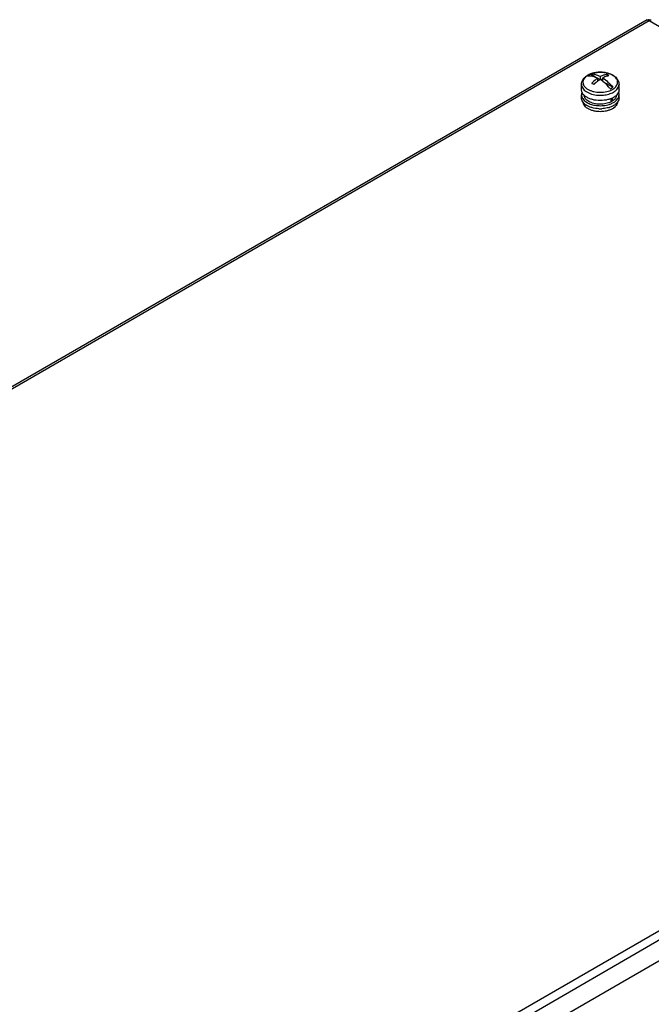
# Model space of a CAD drawing. Header units: millimetres. Extents: x 141 to 1096, y 454 to 1274.
# Tile 19 of 21: x 624 to 826, y 959 to 1274. Entities that reach past the tile are written whole.
import ezdxf

# ---------------------------------------------------------------- set-up
doc = ezdxf.new("R2010")
doc.units = ezdxf.units.MM
doc.header["$LTSCALE"] = 112.320728
doc.layers.get('0').update_dxf_attribs({"linetype": 'CONTINUOUS'})

msp = doc.modelspace()

# ---------------------------------------------------------------- linework, layer by layer
at = {"color": 7, "linetype": 'Continuous'}
for p, q in [((824.14, 1273.69), (165.83, 893.61)), ((166.94, 893.65), (824.83, 1273.48)), ((824.14, 1273.69), (824.59, 1273.76)), ((824.83, 1273.48), (1078.26, 1127.16)), ((825.07, 1273.76), (825.52, 1273.69)), ((807.69, 1255.36), (806.03, 1256.32)), ((809.28, 1254.57), (809.28, 1255.57)), ((811.26, 1256.24), (811.26, 1255.66)), ((803.2, 1251.39), (803.2, 1253.09)), ((807.62, 1253.49), (807.02, 1253.14)), ((808.43, 1254.16), (808.43, 1255.08)), ((809.02, 1254.59), (808.43, 1254.93)), ((809.98, 1254.85), (809.38, 1254.5)), ((809.98, 1254.07), (809.98, 1255.16)), ((813.22, 1252.16), (810.14, 1253.95)), ((815.2, 1251.39), (815.2, 1253.09)), ((803.2, 1248.78), (803.2, 1249.76)), ((815.2, 1248.78), (815.2, 1249.76)), ((812.7, 1247.54), (812.7, 1248.62)), ((812.7, 1247.94), (813.05, 1247.74)), ((813.05, 1248.77), (813.05, 1247.74)), ((1078.26, 1127.16), (420.37, 747.33)), ((421.43, 745.01), (1079.74, 1125.08)), ((1079.74, 1118.39), (421.43, 738.31))]:
    msp.add_line(p, q, dxfattribs=at)
for centre, radius, start, end in [((826.4, 1272.47), 1.87, 144.2313, 147.2981), ((808.04, 1251.02), 5.75, 119.5195, 119.9994), ((807.81, 1251.65), 5.07, 120.7249, 121.2994), ((807.86, 1251.57), 5.17, 119.9986, 120.7244), ((807.91, 1251.47), 5.28, 119.5194, 119.9993), ((809.2, 1247.5), 9.48, 91.4391, 97.2142), ((809.2, 1247.38), 9.6, 86.53, 91.4497), ((809.56, 1249.28), 7.66, 72.8093, 73.9828), ((809.2, 1259.95), 10.32, 266.039, 275.9462), ((810.49, 1256.07), 5.27, 299.5193, 299.9993), ((810.6, 1255.58), 5.7, 299.5194, 299.9993), ((806.06, 1249.17), 2.95, 214.0802, 217.7434), ((807.33, 1250.51), 4.81, 232.407, 236.1891), ((809.64, 1253.48), 8.12, 286.9574, 287.7273), ((812.4, 1249.14), 2.89, 324.4265, 325.9867), ((809.2, 1255.69), 10.38, 267.72, 272.7253)]:
    msp.add_arc(centre, radius, start, end, dxfattribs=at)
for points, knots in [([(824.67, 1273.69), (824.65, 1273.71), (824.63, 1273.73), (824.6, 1273.75), (824.59, 1273.76)], [0, 0, 0, 0, 0.524274, 1, 1, 1, 1]), ([(824.75, 1273.6), (824.73, 1273.61), (824.71, 1273.65), (824.68, 1273.68), (824.67, 1273.69)], [0, 0, 0, 0, 0.519792, 1, 1, 1, 1]), ([(824.83, 1273.48), (824.82, 1273.5), (824.79, 1273.54), (824.76, 1273.58), (824.75, 1273.6)], [0, 0, 0, 0, 0.516132, 1, 1, 1, 1]), ([(803.2, 1253.09), (803.2, 1253.38), (803.3, 1253.98), (803.72, 1254.78), (804.36, 1255.47), (804.88, 1255.84), (805.17, 1256)], [0, 0, 0, 0, 0.238674, 0.481255, 0.733201, 1, 1, 1, 1]), ([(805.17, 1255.98), (804.94, 1255.84), (804.52, 1255.53), (804.01, 1254.97), (803.7, 1254.36), (803.61, 1253.71), (803.74, 1253.07), (804.09, 1252.47), (804.62, 1251.92), (805.32, 1251.45), (806.16, 1251.06), (807.45, 1250.68), (809.2, 1250.49), (811.25, 1250.71), (812.54, 1251.17), (813.09, 1251.48)], [0, 0, 0, 0, 0.05965, 0.113034, 0.161219, 0.206504, 0.252084, 0.301053, 0.355504, 0.416276, 0.483166, 0.555213, 0.708355, 0.861465, 1, 1, 1, 1]), ([(805.58, 1256.09), (805.55, 1256.07), (805.41, 1255.98), (805.28, 1255.9), (805.18, 1255.83)], [0, 0, 0, 0, 0.255832, 1, 1, 1, 1]), ([(805.18, 1255.83), (805.7, 1255.88), (806.84, 1255.78), (807.9, 1255.36), (808.43, 1255.08)], [0, 0, 0, 0, 0.465659, 1, 1, 1, 1]), ([(805.21, 1256.02), (805.65, 1256.27), (806.63, 1256.67), (808.22, 1256.98), (809.88, 1257), (811.49, 1256.75), (812.94, 1256.22), (813.97, 1255.55), (814.59, 1254.88), (814.93, 1254.33), (815.15, 1253.72), (815.2, 1253.3), (815.2, 1253.09)], [0, 0, 0, 0, 0.126684, 0.2625, 0.402198, 0.539192, 0.667818, 0.785509, 0.840907, 0.894689, 0.947544, 1, 1, 1, 1]), ([(806.35, 1256.52), (806.26, 1256.49), (805.9, 1256.36), (805.56, 1256.2), (805.31, 1256.06)], [0, 0, 0, 0, 0.259474, 1, 1, 1, 1]), ([(806.03, 1256.32), (805.99, 1256.3), (805.84, 1256.23), (805.69, 1256.15), (805.58, 1256.09)], [0, 0, 0, 0, 0.255162, 1, 1, 1, 1]), ([(809.28, 1255.57), (808.75, 1255.85), (807.69, 1256.27), (806.55, 1256.37), (806.03, 1256.32)], [0, 0, 0, 0, 0.534341, 1, 1, 1, 1]), ([(807.2, 1256.76), (807.13, 1256.75), (806.84, 1256.68), (806.56, 1256.6), (806.35, 1256.52)], [0, 0, 0, 0, 0.254727, 1, 1, 1, 1]), ([(808.01, 1256.9), (807.94, 1256.89), (807.67, 1256.86), (807.4, 1256.81), (807.2, 1256.76)], [0, 0, 0, 0, 0.252697, 1, 1, 1, 1]), ([(810.61, 1256.1), (810.5, 1256.07), (810.04, 1255.92), (809.6, 1255.73), (809.28, 1255.57)], [0, 0, 0, 0, 0.240097, 1, 1, 1, 1]), ([(810.72, 1256.86), (810.64, 1256.87), (810.33, 1256.92), (810.02, 1256.95), (809.78, 1256.96)], [0, 0, 0, 0, 0.247845, 1, 1, 1, 1]), ([(811.96, 1255.84), (811.79, 1255.81), (811.11, 1255.67), (810.45, 1255.41), (809.98, 1255.16)], [0, 0, 0, 0, 0.235169, 1, 1, 1, 1]), ([(811.26, 1256.24), (811.2, 1256.23), (810.99, 1256.19), (810.77, 1256.14), (810.61, 1256.1)], [0, 0, 0, 0, 0.244872, 1, 1, 1, 1]), ([(811.68, 1256.64), (811.6, 1256.66), (811.28, 1256.75), (810.96, 1256.82), (810.72, 1256.86)], [0, 0, 0, 0, 0.245643, 1, 1, 1, 1]), ([(811.96, 1255.84), (811.9, 1255.87), (811.67, 1256.02), (811.44, 1256.15), (811.26, 1256.24)], [0, 0, 0, 0, 0.254944, 1, 1, 1, 1]), ([(812.79, 1256.22), (812.71, 1256.26), (812.4, 1256.4), (812.08, 1256.52), (811.83, 1256.6)], [0, 0, 0, 0, 0.24222, 1, 1, 1, 1]), ([(813.29, 1255.94), (813.25, 1255.97), (813.09, 1256.07), (812.92, 1256.16), (812.79, 1256.22)], [0, 0, 0, 0, 0.244265, 1, 1, 1, 1]), ([(813.13, 1251.5), (813.19, 1251.54), (813.31, 1251.61), (813.46, 1251.71), (813.57, 1251.79), (813.65, 1251.85), (813.73, 1251.91), (813.88, 1252.03), (814.04, 1252.19), (814.2, 1252.37), (814.41, 1252.64), (814.66, 1253.07), (814.79, 1253.7), (814.71, 1254.34), (814.41, 1254.94), (813.93, 1255.49), (813.52, 1255.8), (813.29, 1255.94)], [0, 0, 0, 0, 0.037907, 0.074868, 0.092998, 0.110937, 0.12858, 0.146002, 0.213326, 0.245631, 0.277086, 0.394973, 0.504835, 0.613846, 0.729519, 0.857362, 1, 1, 1, 1]), ([(803.2, 1253.09), (803.2, 1252.88), (803.27, 1252.44), (803.58, 1251.83), (804.07, 1251.26), (804.73, 1250.76), (805.52, 1250.33), (806.77, 1249.87), (807.79, 1249.7), (808.49, 1249.65)], [0, 0, 0, 0, 0.092521, 0.1907, 0.298667, 0.41846, 0.55025, 0.692792, 1, 1, 1, 1]), ([(808.43, 1255.08), (808.26, 1254.97), (807.56, 1254.48), (806.91, 1253.92), (806.45, 1253.46)], [0, 0, 0, 0, 0.239557, 1, 1, 1, 1]), ([(806.45, 1253.46), (806.51, 1253.43), (806.75, 1253.31), (806.98, 1253.17), (807.15, 1253.06)], [0, 0, 0, 0, 0.245075, 1, 1, 1, 1]), ([(808.43, 1254.18), (808.32, 1254.1), (807.87, 1253.74), (807.45, 1253.36), (807.15, 1253.06)], [0, 0, 0, 0, 0.243758, 1, 1, 1, 1]), ([(809.13, 1254.68), (809.07, 1254.64), (808.83, 1254.48), (808.6, 1254.31), (808.43, 1254.18)], [0, 0, 0, 0, 0.24584, 1, 1, 1, 1]), ([(809.98, 1254.08), (809.91, 1254.13), (809.63, 1254.34), (809.35, 1254.54), (809.13, 1254.68)], [0, 0, 0, 0, 0.254978, 1, 1, 1, 1]), ([(809.98, 1255.16), (810.58, 1254.78), (811.74, 1253.86), (812.74, 1252.77), (813.22, 1252.16)], [0, 0, 0, 0, 0.480235, 1, 1, 1, 1]), ([(812.37, 1251.67), (812.19, 1251.91), (811.46, 1252.77), (810.64, 1253.56), (809.98, 1254.08)], [0, 0, 0, 0, 0.25941, 1, 1, 1, 1]), ([(812.82, 1251.91), (812.86, 1251.93), (812.99, 1252.01), (813.13, 1252.1), (813.22, 1252.16)], [0, 0, 0, 0, 0.255832, 1, 1, 1, 1]), ([(813.45, 1250.64), (813.71, 1250.79), (814.19, 1251.12), (814.76, 1251.72), (815.12, 1252.39), (815.2, 1252.86), (815.2, 1253.09)], [0, 0, 0, 0, 0.289809, 0.549048, 0.782229, 1, 1, 1, 1]), ([(803.94, 1249.73), (803.72, 1249.96), (803.43, 1250.36), (803.24, 1250.95), (803.2, 1251.25), (803.2, 1251.39)], [0, 0, 0, 0, 0.524565, 0.765826, 1, 1, 1, 1]), ([(803.39, 1250.61), (803.33, 1250.47), (803.23, 1250.19), (803.2, 1249.9), (803.2, 1249.76)], [0, 0, 0, 0, 0.507274, 1, 1, 1, 1]), ([(803.2, 1249.76), (803.2, 1249.55), (803.27, 1249.12), (803.56, 1248.52), (804.03, 1247.96), (804.43, 1247.65), (804.65, 1247.5)], [0, 0, 0, 0, 0.221985, 0.457005, 0.714698, 1, 1, 1, 1]), ([(812.74, 1248.59), (812.38, 1248.44), (811.62, 1248.19), (810, 1247.9), (808.32, 1247.9), (806.71, 1248.21), (805.62, 1248.58), (804.68, 1249.08), (804.16, 1249.5), (803.94, 1249.73)], [0, 0, 0, 0, 0.12478, 0.257137, 0.528997, 0.66094, 0.785075, 0.898587, 1, 1, 1, 1]), ([(805.53, 1247.64), (805.3, 1247.77), (804.89, 1248.05), (804.4, 1248.56), (804.08, 1249.13), (804.01, 1249.53), (804, 1249.73)], [0, 0, 0, 0, 0.289489, 0.548809, 0.782249, 1, 1, 1, 1]), ([(810.27, 1249.68), (810.84, 1249.74), (811.92, 1249.95), (812.95, 1250.36), (813.4, 1250.62)], [0, 0, 0, 0, 0.523548, 1, 1, 1, 1]), ([(812.37, 1251.67), (812.41, 1251.69), (812.57, 1251.76), (812.71, 1251.84), (812.82, 1251.91)], [0, 0, 0, 0, 0.255162, 1, 1, 1, 1]), ([(813.45, 1248.94), (813.39, 1248.91), (813.16, 1248.78), (812.92, 1248.67), (812.74, 1248.59)], [0, 0, 0, 0, 0.24319, 1, 1, 1, 1]), ([(814.4, 1249.68), (814.39, 1249.5), (814.32, 1249.13), (814.04, 1248.61), (813.61, 1248.13), (813.25, 1247.87), (813.05, 1247.74)], [0, 0, 0, 0, 0.220414, 0.455372, 0.713809, 1, 1, 1, 1]), ([(815.2, 1251.39), (815.2, 1251.16), (815.12, 1250.69), (814.76, 1250.02), (814.19, 1249.42), (813.71, 1249.09), (813.45, 1248.94)], [0, 0, 0, 0, 0.21777, 0.450951, 0.71019, 1, 1, 1, 1]), ([(813.45, 1247.31), (813.71, 1247.46), (814.19, 1247.79), (814.76, 1248.39), (815.12, 1249.05), (815.2, 1249.53), (815.2, 1249.76)], [0, 0, 0, 0, 0.28981, 0.549048, 0.782229, 1, 1, 1, 1]), ([(815.2, 1249.76), (815.2, 1249.83), (815.19, 1250.1), (815.12, 1250.37), (815.04, 1250.56)], [0, 0, 0, 0, 0.246517, 1, 1, 1, 1]), ([(803.61, 1247.52), (803.48, 1247.71), (803.28, 1248.11), (803.2, 1248.56), (803.2, 1248.78)], [0, 0, 0, 0, 0.515518, 1, 1, 1, 1]), ([(803.85, 1246.82), (803.83, 1246.87), (803.77, 1247.04), (803.73, 1247.23), (803.71, 1247.37)], [0, 0, 0, 0, 0.255172, 1, 1, 1, 1]), ([(804.4, 1246.7), (804.33, 1246.75), (804.09, 1246.95), (803.87, 1247.18), (803.72, 1247.37)], [0, 0, 0, 0, 0.26237, 1, 1, 1, 1]), ([(804.24, 1246.19), (804.19, 1246.24), (804.04, 1246.44), (803.92, 1246.65), (803.85, 1246.82)], [0, 0, 0, 0, 0.260828, 1, 1, 1, 1]), ([(805.59, 1245.16), (805.32, 1245.3), (804.83, 1245.59), (804.41, 1245.98), (804.24, 1246.19)], [0, 0, 0, 0, 0.528302, 1, 1, 1, 1]), ([(804.65, 1247.5), (804.7, 1247.47), (804.91, 1247.33), (805.12, 1247.22), (805.29, 1247.13)], [0, 0, 0, 0, 0.243018, 1, 1, 1, 1]), ([(808.79, 1245.32), (808.02, 1245.35), (806.9, 1245.52), (805.53, 1246.01), (804.93, 1246.34), (804.66, 1246.52)], [0, 0, 0, 0, 0.529586, 0.774812, 1, 1, 1, 1]), ([(805.29, 1247.13), (805.75, 1246.9), (806.79, 1246.54), (807.87, 1246.36), (808.43, 1246.32)], [0, 0, 0, 0, 0.479722, 1, 1, 1, 1]), ([(812.7, 1247.54), (812.17, 1247.26), (810.98, 1246.86), (809.08, 1246.69), (807.2, 1246.91), (806.03, 1247.34), (805.53, 1247.64)], [0, 0, 0, 0, 0.240141, 0.502953, 0.764167, 1, 1, 1, 1]), ([(808.43, 1246.32), (809.04, 1246.28), (810.25, 1246.29), (811.44, 1246.52), (812, 1246.69)], [0, 0, 0, 0, 0.50911, 1, 1, 1, 1]), ([(812, 1246.69), (812.13, 1246.73), (812.63, 1246.9), (813.11, 1247.12), (813.45, 1247.31)], [0, 0, 0, 0, 0.261562, 1, 1, 1, 1]), ([(813.45, 1246.33), (813.34, 1246.27), (812.92, 1246.04), (812.46, 1245.86), (812.11, 1245.75)], [0, 0, 0, 0, 0.238799, 1, 1, 1, 1]), ([(814.75, 1247.46), (814.67, 1247.35), (814.3, 1246.9), (813.83, 1246.55), (813.45, 1246.33)], [0, 0, 0, 0, 0.230037, 1, 1, 1, 1]), ([(814.32, 1246.39), (814.27, 1246.32), (814.06, 1246.04), (813.8, 1245.8), (813.59, 1245.64)], [0, 0, 0, 0, 0.235913, 1, 1, 1, 1]), ([(814.7, 1247.47), (814.69, 1247.28), (814.61, 1246.9), (814.43, 1246.56), (814.32, 1246.39)], [0, 0, 0, 0, 0.484527, 1, 1, 1, 1]), ([(815.2, 1248.78), (815.2, 1248.56), (815.13, 1248.11), (814.92, 1247.71), (814.79, 1247.52)], [0, 0, 0, 0, 0.48453, 1, 1, 1, 1]), ([(807.53, 1244.53), (807.19, 1244.59), (806.52, 1244.76), (805.88, 1245.01), (805.59, 1245.16)], [0, 0, 0, 0, 0.517337, 1, 1, 1, 1]), ([(810.78, 1244.51), (810.25, 1244.42), (809.16, 1244.33), (808.07, 1244.43), (807.53, 1244.53)], [0, 0, 0, 0, 0.500413, 1, 1, 1, 1]), ([(812.01, 1245.72), (811.82, 1245.66), (811.07, 1245.46), (810.29, 1245.35), (809.7, 1245.33)], [0, 0, 0, 0, 0.24229, 1, 1, 1, 1]), ([(812.36, 1244.95), (812.23, 1244.9), (811.72, 1244.71), (811.19, 1244.58), (810.78, 1244.51)], [0, 0, 0, 0, 0.240786, 1, 1, 1, 1]), ([(813.09, 1245.31), (813.03, 1245.27), (812.8, 1245.14), (812.55, 1245.03), (812.36, 1244.95)], [0, 0, 0, 0, 0.242469, 1, 1, 1, 1]), ([(813.59, 1245.64), (813.55, 1245.61), (813.39, 1245.49), (813.22, 1245.38), (813.09, 1245.31)], [0, 0, 0, 0, 0.243295, 1, 1, 1, 1])]:
    msp.add_open_spline(points, degree=3, knots=knots, dxfattribs=at)
msp.add_open_spline([(825.07, 1273.76), (825, 1273.71), (824.94, 1273.63), (824.89, 1273.56)], degree=3, dxfattribs=at)

doc.saveas('drawing.dxf')
